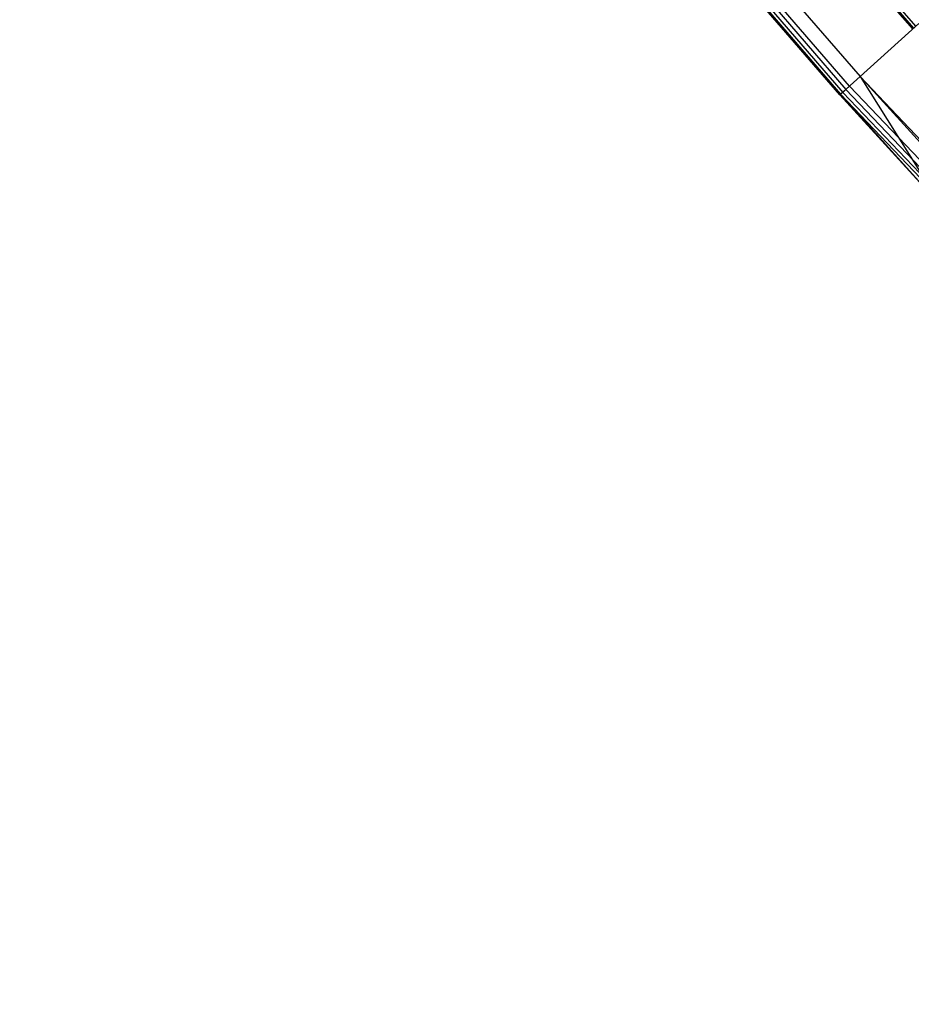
# Model space of a CAD drawing. Extents: x -390 to 397, y -401 to 400.
# Tile 1 of 192: x -301 to -288, y -276 to -261. Entities that reach past the tile are written whole.
import ezdxf

# ---------------------------------------------------------------- set-up
doc = ezdxf.new("R2010")
doc.units = 0
doc.header["$LTSCALE"] = 25.4
doc.layers.get('0').update_dxf_attribs({"linetype": 'CONTINUOUS'})

# ---------------------------------------------------------------- blocks, each defined once
blk = doc.blocks.new('FOURTY_ROUND_VII_ZWIS_STL')
at = {"color": 0}
for p, q in [((-300.192, -246.321, -902.059), (-287.739, -260.757, -902.059)), ((-300.192, -246.321, -902.059), (-287.739, -260.757, -902.059)), ((-300.192, -246.321, -927.441), (-287.739, -260.757, -927.441)), ((-300.192, -246.321, -927.441), (-287.739, -260.757, -927.441)), ((-300.192, -246.321, -900.441), (-287.739, -260.757, -900.441)), ((-300.192, -246.321, -900.441), (-287.739, -260.757, -900.441)), ((-300.192, -246.321, -895.559), (-287.739, -260.757, -895.559)), ((-300.192, -246.321, -895.559), (-287.739, -260.757, -895.559)), ((-287.782, -260.797, -902.2), (-300.237, -246.358, -902.2)), ((-287.782, -260.797, -902.2), (-300.237, -246.358, -902.2)), ((-287.782, -260.797, -927.3), (-300.237, -246.358, -927.3)), ((-287.782, -260.797, -927.3), (-300.237, -246.358, -927.3)), ((-300.237, -246.358, -895.7), (-287.782, -260.797, -895.7)), ((-287.782, -260.797, -900.3), (-300.237, -246.358, -900.3)), ((-287.782, -260.797, -900.3), (-300.237, -246.358, -900.3)), ((-300.237, -246.358, -895.7), (-287.782, -260.797, -895.7)), ((-300.226, -246.348, -902.123), (-287.771, -260.786, -902.123)), ((-300.226, -246.348, -902.123), (-287.771, -260.786, -902.123)), ((-300.226, -246.348, -927.377), (-287.771, -260.786, -927.377)), ((-300.226, -246.348, -927.377), (-287.771, -260.786, -927.377)), ((-300.226, -246.348, -900.377), (-287.771, -260.786, -900.377)), ((-300.226, -246.348, -900.377), (-287.771, -260.786, -900.377)), ((-300.226, -246.348, -895.623), (-287.771, -260.786, -895.623)), ((-300.226, -246.348, -895.623), (-287.771, -260.786, -895.623)), ((-301.075, -247.046, -930.127), (-288.586, -261.525, -930.127)), ((-301.075, -247.046, -930.127), (-288.586, -261.525, -930.127)), ((-301.301, -247.231, -894.015), (-288.802, -261.721, -894.015)), ((-301.301, -247.231, -894.015), (-288.802, -261.721, -894.015)), ((-288.746, -261.67, -894), (-301.242, -247.183, -894)), ((-288.746, -261.67, -894), (-301.242, -247.183, -894)), ((-301.397, -247.309, -894.2), (-288.894, -261.804, -894.2)), ((-288.894, -261.804, -927.5), (-301.397, -247.309, -927.5)), ((-301.397, -247.309, -894.2), (-288.894, -261.804, -894.2)), ((-288.894, -261.804, -927.5), (-301.397, -247.309, -927.5)), ((-301.385, -247.3, -894.123), (-288.883, -261.794, -894.123)), ((-301.385, -247.3, -894.123), (-288.883, -261.794, -894.123)), ((-301.352, -247.272, -894.059), (-288.85, -261.765, -894.059)), ((-301.352, -247.272, -894.059), (-288.85, -261.765, -894.059)), ((-287.691, -260.714, -932.496), (-288.586, -261.525, -930.127)), ((-287.691, -260.714, -932.496), (-288.586, -261.525, -930.127)), ((-288.894, -261.804, -927.5), (-288.586, -261.525, -930.127)), ((-288.894, -261.804, -927.5), (-288.586, -261.525, -930.127)), ((-288.586, -261.525, -930.127), (-287.335, -263.514, -927.5)), ((-288.586, -261.525, -930.127), (-287.335, -263.514, -927.5)), ((-288.586, -261.525, -930.127), (-275.694, -275.668, -927.5)), ((-288.586, -261.525, -930.127), (-275.694, -275.668, -927.5)), ((-288.586, -261.525, -930.127), (-275.4, -275.374, -930.127)), ((-288.586, -261.525, -930.127), (-275.4, -275.374, -930.127)), ((-288.85, -261.765, -894.059), (-288.883, -261.794, -894.123)), ((-288.85, -261.765, -894.059), (-288.883, -261.794, -894.123)), ((-288.802, -261.721, -894.015), (-288.85, -261.765, -894.059)), ((-288.802, -261.721, -894.015), (-288.85, -261.765, -894.059)), ((-275.653, -275.626, -894.059), (-288.85, -261.765, -894.059)), ((-275.653, -275.626, -894.059), (-288.85, -261.765, -894.059)), ((-288.746, -261.67, -894), (-288.802, -261.721, -894.015)), ((-288.746, -261.67, -894), (-288.802, -261.721, -894.015)), ((-275.607, -275.58, -894.015), (-288.802, -261.721, -894.015)), ((-275.607, -275.58, -894.015), (-288.802, -261.721, -894.015)), ((-275.553, -275.526, -894), (-288.746, -261.67, -894)), ((-275.553, -275.526, -894), (-288.746, -261.67, -894)), ((-288.883, -261.794, -894.123), (-288.894, -261.804, -894.2)), ((-288.883, -261.794, -894.123), (-288.894, -261.804, -894.2)), ((-288.894, -261.804, -894.2), (-287.335, -263.514, -894.2)), ((-287.335, -263.514, -927.5), (-288.894, -261.804, -927.5)), ((-288.894, -261.804, -894.2), (-287.335, -263.514, -894.2)), ((-288.894, -261.804, -894.2), (-288.894, -261.804, -927.5)), ((-287.335, -263.514, -927.5), (-288.894, -261.804, -927.5)), ((-288.894, -261.804, -894.2), (-288.894, -261.804, -927.5)), ((-287.335, -263.514, -894.2), (-288.883, -261.794, -894.123)), ((-287.335, -263.514, -894.2), (-288.883, -261.794, -894.123)), ((-275.684, -275.657, -894.123), (-288.883, -261.794, -894.123)), ((-275.684, -275.657, -894.123), (-288.883, -261.794, -894.123))]:
    blk.add_line(p, q, dxfattribs=at)

msp = doc.modelspace()

# ---------------------------------------------------------------- block references
at = {"color": 250}
msp.add_blockref('FOURTY_ROUND_VII_ZWIS_STL', (0, 0), dxfattribs=at)

doc.saveas('drawing.dxf')
